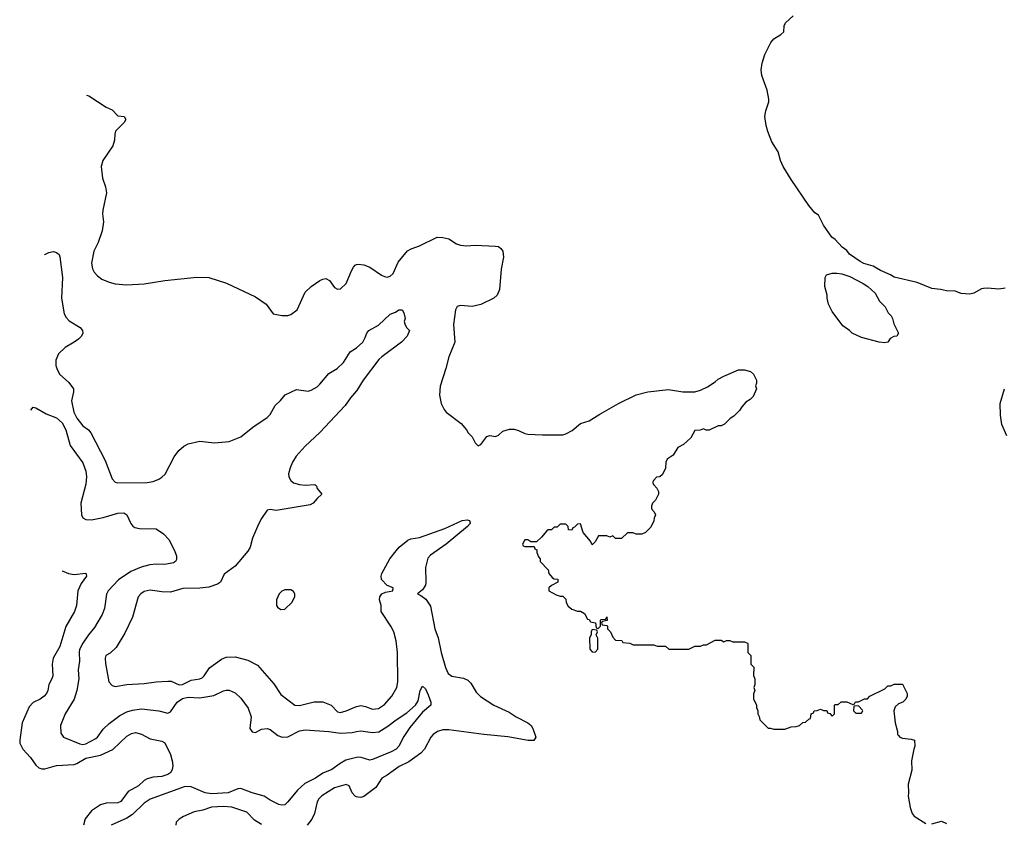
# Model space of a CAD drawing. Header units: inches. Extents: x 1771504 to 1971212, y 471788 to 643615.
# Tile 124 of 256: x 1787699 to 1794425, y 560529 to 566012. Entities that reach past the tile are written whole.
import ezdxf

# ---------------------------------------------------------------- set-up
doc = ezdxf.new("R2010")
doc.units = ezdxf.units.IN
doc.header["$MEASUREMENT"] = 0
doc.layers.add('B7586', color=7, linetype='Continuous')
doc.layers.add('B7596', color=7, linetype='Continuous')

msp = doc.modelspace()

# ---------------------------------------------------------------- linework, layer by layer
at = {"layer": 'B7586', "color": 5}
for points, elevation in [([(1788155.1, 565497.3), (1788170, 565493.1), (1788290, 565413.8), (1788330, 565396.6), (1788370, 565356.2), (1788411.8, 565350), (1788423.2, 565330), (1788412.9, 565310), (1788354, 565250), (1788348.4, 565230), (1788346.5, 565190), (1788334.2, 565150), (1788267.6, 565050), (1788254.3, 565010), (1788264, 564930), (1788284.9, 564870), (1788291.5, 564828.5), (1788267, 564710), (1788265.5, 564685.5), (1788271.9, 564631.9), (1788262.8, 564570), (1788234.7, 564490), (1788205.7, 564430), (1788188.8, 564348.8), (1788196.4, 564310), (1788207.8, 564287.7), (1788230, 564262), (1788260.5, 564240.5), (1788310, 564220.3), (1788350, 564208.7), (1788430, 564200.3), (1788548.9, 564208.9), (1788690, 564231.4), (1788910, 564253.4), (1788990, 564252), (1789112, 564212), (1789310, 564118), (1789382, 564070), (1789430, 564002), (1789490, 563992), (1789530, 563992), (1789550, 563998), (1789594, 564030), (1789649.2, 564150), (1789689.6, 564190.4), (1789750, 564230.6), (1789770, 564240.7), (1789790, 564244), (1789814.8, 564230), (1789850, 564182.8), (1789870, 564170.7), (1789890, 564173.4), (1789930, 564210.8), (1789964.4, 564295.6), (1789979.3, 564320.7), (1789990, 564334.8), (1790000, 564338.9)], 680), ([(1787867.6, 564406.3), (1787870.8, 564409.2), (1787897.4, 564422.6), (1787930, 564427.7), (1787950, 564422.6), (1787967.3, 564407.3), (1787973.1, 564393.1), (1787991.8, 564250), (1787983.3, 564110), (1788002.6, 564002.6), (1788016.7, 563976.7), (1788036, 563956), (1788110.8, 563910), (1788126.8, 563890), (1788130.7, 563870), (1788120.7, 563850), (1788100.7, 563830), (1788071.5, 563808.5), (1788010, 563774), (1787963.8, 563730), (1787946.6, 563686.6), (1787946.7, 563650), (1787952.4, 563630), (1787971.8, 563591.8), (1788033.9, 563533.9), (1788066, 563490), (1788066.4, 563470), (1788051.8, 563408.2), (1788069.6, 563330), (1788088.4, 563290), (1788130, 563238.5), (1788169.6, 563209.6), (1788185.4, 563190), (1788281.5, 563001.5), (1788330, 562876), (1788350, 562854), (1788370, 562847.7), (1788570, 562850.6), (1788610, 562857.3), (1788650, 562874), (1788670, 562886.8), (1788691.4, 562908.6), (1788754.9, 563025.1), (1788786.6, 563070), (1788821, 563099), (1788850, 563114), (1788930, 563133.4), (1789030, 563120.7), (1789130, 563130.7), (1789210, 563161.6), (1789290.9, 563229.1), (1789390, 563295.5), (1789410, 563316.3), (1789443.3, 563376.7), (1789479.6, 563410), (1789511.2, 563448.8), (1789590, 563486.7), (1789670, 563475.3), (1789690, 563480.3), (1789730, 563504.9), (1789750, 563521.7), (1789810, 563595.6), (1789867.6, 563630), (1789909.7, 563670), (1789956.8, 563743.2), (1789999.5, 563770), (1790000, 563770.5)], 660), ([(1790000, 563476.6), (1789959.5, 563430), (1789923.1, 563376.9), (1789750, 563191.2), (1789650, 563099.7), (1789587.2, 563030), (1789562, 562990), (1789545.7, 562950), (1789535.8, 562910), (1789536.4, 562890), (1789550, 562863.8), (1789570, 562848.7), (1789610, 562837), (1789650, 562832.4), (1789716, 562836), (1789726.4, 562826.4), (1789730.8, 562810), (1789762, 562770), (1789730, 562742), (1789704, 562710), (1789682, 562698), (1789450, 562658.7), (1789410, 562665.1), (1789390, 562662), (1789350, 562605.1), (1789330, 562565.6), (1789288.7, 562470), (1789272.8, 562410), (1789258.3, 562381.7), (1789170, 562279.3), (1789096.4, 562223.6), (1789071.5, 562170), (1789050, 562155.2), (1788990, 562136.1), (1788930, 562128.2), (1788812.8, 562127.2), (1788730, 562101.3), (1788670, 562104.4), (1788590, 562115.8), (1788550, 562106), (1788526, 562090), (1788507, 562070), (1788470.3, 561930), (1788418, 561822), (1788357.4, 561722.5), (1788316, 561684), (1788287.7, 561670), (1788282, 561650), (1788284.9, 561615.1), (1788308.4, 561490), (1788330, 561463), (1788350, 561456.4), (1788430, 561471.8), (1788550, 561476.5), (1788630, 561488.2), (1788710, 561493.8), (1788733, 561493), (1788787.9, 561467.9), (1788810, 561470.2), (1788870, 561499.7), (1788930, 561508.5), (1788944.2, 561515.8), (1788959.2, 561530), (1788996.2, 561583.8), (1789077.2, 561642.8), (1789110, 561657.2), (1789170, 561659.8), (1789257.9, 561637.9), (1789322.3, 561602.3), (1789435, 561475), (1789482.8, 561402.8), (1789577.3, 561330), (1789610, 561327), (1789710, 561351.8), (1789770, 561351.9), (1789827, 561330), (1789870, 561284.6), (1789890, 561279.7), (1789930, 561291), (1790000, 561319.7)], 660), ([(1787774.6, 563344.2), (1787790, 563364.7), (1787810, 563360.7), (1787879.4, 563319.4), (1787950, 563292.1), (1787990, 563258.3), (1788014.6, 563210), (1788042.7, 563102.7), (1788130, 562986), (1788150, 562927.3), (1788156.1, 562890), (1788150, 562839.3), (1788115.6, 562710), (1788121.7, 562630), (1788130.5, 562610), (1788150, 562598), (1788190, 562596.1), (1788270, 562611.2), (1788370, 562642), (1788410, 562643.5), (1788431.1, 562630), (1788456.9, 562570), (1788471.8, 562551.8), (1788484.4, 562544.4), (1788516.7, 562536.7), (1788630, 562534.7), (1788680.6, 562500.6), (1788719.3, 562459.3), (1788759.7, 562379.7), (1788770.2, 562349.8), (1788770, 562323.7), (1788762.6, 562310), (1788750, 562300.9), (1788689.3, 562290.7), (1788630, 562292.7), (1788588.2, 562288.2), (1788528.3, 562271.7), (1788458.2, 562241.8), (1788374.4, 562185.6), (1788303.9, 562110), (1788292.5, 562087.5), (1788277.7, 561990), (1788262.6, 561950), (1788210, 561860.5), (1788169.1, 561810.9), (1788130, 561753.1), (1788107.5, 561710), (1788104, 561690), (1788107.6, 561630), (1788097.7, 561570), (1788103.2, 561510), (1788090.1, 561429.9), (1788070.2, 561370), (1788010.3, 561270), (1787978, 561190), (1787978.7, 561138.7), (1787999.1, 561110), (1788110, 561064.6), (1788130, 561061.7), (1788150, 561065.8), (1788219.2, 561100.8), (1788230.7, 561110), (1788270, 561165.8), (1788310, 561205.4), (1788382, 561258), (1788430, 561283.2), (1788470, 561295.6), (1788530, 561305.6), (1788650, 561291.5), (1788710, 561274.6), (1788730, 561283.7), (1788773.4, 561350), (1788810, 561374.2), (1788850, 561384.9), (1788930, 561380.2), (1789024.1, 561395.9), (1789090, 561427.2), (1789110, 561432.1), (1789130, 561433.2), (1789170, 561413.8), (1789210, 561376.5), (1789259.7, 561310), (1789280.3, 561250), (1789270.3, 561170), (1789286.5, 561146.5), (1789310, 561143.6), (1789350, 561165.3), (1789390, 561170.2), (1789410, 561163.2), (1789462.3, 561122.3), (1789490.8, 561110.8), (1789530, 561114.1), (1789610, 561153.2), (1789650, 561161.8), (1789809.8, 561150.2), (1789890, 561139), (1789970, 561143), (1790000, 561149.1)], 640), ([(1787989, 562247.3), (1787990, 562247.3), (1788031.3, 562230), (1788070, 562221.6), (1788150.7, 562230.7), (1788154, 562210), (1788119, 562161), (1788096.5, 562110), (1788086.7, 562010), (1788073.1, 561970), (1788013.1, 561866.9), (1787972.5, 561730), (1787927.5, 561650), (1787921, 561610), (1787924, 561530), (1787918.9, 561510), (1787898, 561470), (1787890, 561429.3), (1787882.3, 561410), (1787865.7, 561390), (1787838.4, 561370), (1787790, 561347.2), (1787762.7, 561317.3), (1787715, 561210), (1787698.7, 561090), (1787700.5, 561070), (1787719.2, 561030), (1787772.4, 560972.4), (1787810, 560919.5), (1787830, 560902.2), (1787850, 560894.5), (1787870, 560894.5), (1787950, 560917.8), (1788070, 560924.4), (1788090, 560930.8), (1788150, 560967.5), (1788250, 560987.9), (1788334.3, 561025.7), (1788430, 561118.4), (1788462.9, 561137.1), (1788490, 561142.4), (1788530, 561132.2), (1788590, 561099.8), (1788670, 561084.2), (1788690, 561072.4), (1788730, 560992.8), (1788740.5, 560950), (1788744.1, 560915.9), (1788740.7, 560890), (1788731.3, 560870), (1788710, 560855.3), (1788670, 560841.3), (1788610, 560838), (1788570, 560827.4), (1788550, 560815), (1788510, 560778.6), (1788439.4, 560740.6), (1788388.6, 560671.4), (1788370, 560663.2), (1788290, 560659.9), (1788250, 560649.8), (1788190, 560608.9), (1788146.1, 560553.8), (1788133.6, 560510)], 620), ([(1790000, 560971.4), (1789926.7, 560953.3), (1789888.5, 560931.5), (1789830, 560889.1), (1789770, 560864.7), (1789720.2, 560830), (1789645.9, 560794.1), (1789595.5, 560750), (1789531, 560669), (1789510, 560649.8), (1789490, 560645.5), (1789469.6, 560650), (1789410, 560680.9), (1789368.9, 560708.9), (1789286.3, 560730), (1789210, 560760.5), (1789190, 560757), (1789123, 560730), (1789010, 560724.1), (1788966, 560730), (1788870, 560771.4), (1788830, 560774.9), (1788590, 560687.9), (1788550, 560659.5), (1788470, 560582.8), (1788430, 560558.8), (1788324.4, 560510)], 640), ([(1790000, 560704.5), (1789990, 560708.6), (1789969.8, 560730), (1789950, 560779.5), (1789930, 560786.9), (1789850, 560764.1), (1789762.6, 560710), (1789741.5, 560690), (1789730.2, 560670), (1789711.9, 560590), (1789694.2, 560550), (1789663.2, 560510)], 660), ([(1789350, 560514.4), (1789303.9, 560543.9), (1789250, 560598), (1789147.7, 560632.3), (1789090, 560637.7), (1789010, 560632.6), (1788950, 560612.6), (1788890, 560600.5), (1788818.8, 560570), (1788787.3, 560550), (1788768, 560530), (1788764.4, 560510)], 660)]:
    msp.add_lwpolyline(points, dxfattribs=dict(at, elevation=elevation))
at = {"layer": 'B7586', "color": 5, "elevation": 680}
msp.add_lwpolyline([(1789550, 562118), (1789510, 562118), (1789490, 562108), (1789472, 562090), (1789452, 562050), (1789452, 562010), (1789459.6, 561999.6), (1789483.6, 561983.6), (1789510, 561984.7), (1789558, 562030), (1789578, 562070), (1789578, 562090), (1789570, 562106)], close=True, dxfattribs=at)
at = {"layer": 'B7596', "color": 5}
for points, elevation in [([(1794430, 564179), (1794387.5, 564172.5), (1794310, 564179.3), (1794283.5, 564176.5), (1794270, 564174), (1794216.8, 564143.2), (1794190, 564137.2), (1794130, 564142.7), (1794090, 564157.2), (1794030, 564159), (1793990, 564169), (1793930, 564175.3), (1793830, 564217.2), (1793673.2, 564253.2), (1793648, 564270), (1793578.6, 564298.6), (1793529.1, 564329.1), (1793466.3, 564346.3), (1793440.2, 564360.2), (1793368, 564410), (1793350, 564435.3), (1793318, 564458), (1793268.7, 564510), (1793246.8, 564526.8), (1793189.6, 564609.6), (1793156.3, 564676.3), (1793130, 564692.7), (1793090, 564742.7), (1792970, 564919.5), (1792914.7, 565010), (1792895.6, 565050), (1792880.9, 565110), (1792837.5, 565177.5), (1792810, 565249.2), (1792797.7, 565290), (1792789.7, 565350.3), (1792795.6, 565390), (1792817, 565450), (1792816.2, 565470), (1792804.2, 565530), (1792768.3, 565630), (1792764.7, 565670), (1792770, 565716), (1792790, 565774.9), (1792830, 565856.9), (1792850, 565880.7), (1792898, 565910), (1792918.9, 565930), (1792921.7, 565970), (1792931.1, 565990), (1792982, 566038)], 680), ([(1790000, 564338.9), (1790010, 564343), (1790050, 564337.6), (1790090, 564321.1), (1790170, 564266.7), (1790190, 564258.4), (1790210, 564254.4), (1790230, 564259.3), (1790250, 564279.1), (1790284.8, 564355.2), (1790347.2, 564432.7), (1790372.1, 564447.9), (1790430, 564467.4), (1790550, 564525.8), (1790590, 564523.6), (1790630, 564514.9), (1790681.7, 564481.7), (1790710, 564472.1), (1790750, 564467.9), (1790811, 564471), (1790950, 564465.2), (1790970, 564461.7), (1790986.4, 564450), (1790999.6, 564430), (1791004.7, 564390), (1790988.1, 564308.1), (1790976.1, 564170), (1790959.6, 564130), (1790937.1, 564110), (1790850, 564067.3), (1790790, 564053.3), (1790710, 564060.5), (1790688.1, 564051.9), (1790675.3, 564030), (1790662.6, 563930), (1790670.5, 563810), (1790630.7, 563710), (1790610.8, 563630), (1790570.9, 563509.1), (1790567.1, 563447.1), (1790578, 563390), (1790598, 563350), (1790612, 563330), (1790714.4, 563254.4), (1790752, 563210), (1790762, 563190), (1790790, 563162), (1790810, 563122), (1790830, 563102), (1790850, 563111.3), (1790890, 563164), (1790910, 563170.7), (1790950, 563164.9), (1790970, 563174), (1790998.3, 563201.7), (1791043.9, 563216.1), (1791076.1, 563216.1), (1791106.5, 563206.5), (1791150, 563184.7), (1791170, 563181), (1791270, 563176.3), (1791410, 563177.3), (1791430, 563182), (1791473.1, 563206.9), (1791530, 563254.8), (1791590, 563270.8), (1791662, 563318), (1791790, 563390.5), (1791910, 563450.5), (1791990, 563470.7), (1792130, 563486.8), (1792230, 563471), (1792310, 563471), (1792350, 563481), (1792396.5, 563503.5), (1792450, 563538), (1792470, 563556), (1792510, 563578), (1792610, 563621), (1792650, 563621), (1792692, 563610), (1792712, 563590), (1792731.3, 563550), (1792731.3, 563530), (1792724.7, 563510), (1792731.3, 563490), (1792710, 563438), (1792690, 563418), (1792659.6, 563400.4), (1792631.6, 563368.4), (1792616.9, 563343.1), (1792576.9, 563303.1), (1792551.6, 563288.4), (1792514, 563250), (1792490, 563238), (1792470, 563238), (1792410, 563208), (1792388.4, 563208.4), (1792370, 563218), (1792347.3, 563207.3), (1792310, 563206), (1792283.6, 563156.4), (1792234, 563110), (1792194, 563090), (1792163.6, 563036.4), (1792122, 563010), (1792112, 562990), (1792111.6, 562948.4), (1792090, 562906), (1792071.6, 562888.4), (1792050, 562886), (1792030, 562866), (1792022, 562850), (1792030, 562834), (1792051.6, 562811.6), (1792062, 562790), (1792062, 562770), (1792042, 562730), (1792022, 562710), (1792014, 562690), (1792014, 562670), (1792034, 562650), (1792042, 562630), (1792032.7, 562607.3), (1792031.6, 562588.4), (1792010, 562546), (1791974, 562510), (1791950, 562498), (1791910, 562498), (1791890, 562506), (1791850, 562506), (1791810, 562468), (1791768.4, 562468.4), (1791750, 562486), (1791730, 562478), (1791710, 562486), (1791652.7, 562487.3), (1791630, 562446), (1791610, 562426), (1791598, 562450), (1791549.2, 562509.2), (1791530, 562568), (1791510, 562566), (1791490, 562546), (1791478, 562542), (1791470, 562526), (1791447.3, 562527.3), (1791446, 562550), (1791430, 562566), (1791390, 562566), (1791370, 562546), (1791350, 562546), (1791331.6, 562528.4), (1791310, 562528), (1791299.6, 562520.4), (1791263.6, 562476.4), (1791230, 562446), (1791190, 562446), (1791170, 562458), (1791150, 562458), (1791134, 562430), (1791138, 562418), (1791150, 562414), (1791212.7, 562412.7), (1791218, 562398), (1791231.6, 562391.6), (1791232.7, 562372.7), (1791243.6, 562343.6), (1791254, 562330), (1791254, 562310), (1791310, 562254), (1791314, 562230), (1791339.6, 562199.6), (1791350, 562192), (1791374, 562190), (1791374, 562170), (1791332, 562148), (1791314, 562130), (1791314, 562110), (1791363.6, 562083.6), (1791390, 562074), (1791410, 562074), (1791430, 562054), (1791432, 562030), (1791445.4, 562005.4), (1791470, 561984.7), (1791510, 561972), (1791530, 561972), (1791556.9, 561956.9), (1791578, 561918), (1791590, 561914), (1791598, 561898), (1791632.7, 561892.7), (1791638, 561858), (1791650, 561854), (1791666, 561870), (1791666, 561910), (1791670, 561914), (1791702, 561918), (1791710, 561934), (1791711.6, 561908.4), (1791678, 561902), (1791674, 561890), (1791678, 561878), (1791710, 561874), (1791714, 561870), (1791714, 561850), (1791734, 561830), (1791750, 561794), (1791770, 561774), (1791811.6, 561771.6), (1791818, 561758), (1791867.3, 561752.7), (1791890, 561742), (1792030, 561742), (1792052.7, 561732.7), (1792110, 561732), (1792132.7, 561712.7), (1792150, 561712), (1792270, 561712), (1792310, 561732), (1792350, 561732), (1792370, 561742), (1792390, 561742), (1792450, 561774), (1792490, 561774), (1792510, 561762), (1792528.4, 561771.6), (1792550, 561772), (1792570, 561762), (1792650, 561762), (1792670, 561754), (1792674, 561750), (1792674, 561690), (1792694, 561670), (1792694, 561610), (1792714, 561590), (1792712.7, 561532.7), (1792722, 561510), (1792722, 561470), (1792714, 561450), (1792722, 561430), (1792712.7, 561407.3), (1792712.7, 561372.7), (1792732, 561330), (1792732.7, 561312.7), (1792742, 561290), (1792742, 561270), (1792751.6, 561251.6), (1792754, 561230), (1792812.7, 561172.7), (1792827.3, 561172.7), (1792850, 561164.7), (1792925.4, 561165.4), (1792970, 561182), (1793003.6, 561183.6), (1793026, 561190), (1793048.4, 561211.6), (1793067.3, 561212.7), (1793090, 561234), (1793102, 561238), (1793106, 561270), (1793122, 561278), (1793126, 561290), (1793147.3, 561292.7), (1793170, 561302), (1793190, 561294), (1793212.7, 561292.7), (1793218, 561278), (1793232.7, 561272.7), (1793250, 561254), (1793266, 561270), (1793266, 561330), (1793270, 561334), (1793290, 561334), (1793310, 561352), (1793350, 561352), (1793390, 561334), (1793402, 561338), (1793408.4, 561351.6), (1793430, 561352), (1793470, 561372), (1793490, 561374), (1793506, 561390), (1793610, 561442), (1793630, 561462), (1793650, 561462), (1793672.7, 561472.7), (1793730, 561474), (1793762, 561410), (1793762, 561390), (1793752, 561370), (1793731, 561349), (1793702, 561338), (1793680.7, 561319.3), (1793670.8, 561290), (1793679.1, 561210), (1793696, 561150), (1793696, 561130), (1793701.4, 561121.4), (1793710.7, 561110.7), (1793730, 561104), (1793790, 561098), (1793811, 561090), (1793814.8, 561050), (1793806.8, 561030), (1793790.8, 560950), (1793794.4, 560885.6), (1793767.7, 560790), (1793770.7, 560730), (1793767.5, 560707.5), (1793782.8, 560630), (1793796, 560590), (1793810, 560571.3), (1793890, 560521)], 680), ([(1790000, 563770.5), (1790042, 563810), (1790059.4, 563840.6), (1790070, 563871.3), (1790084, 563890), (1790150, 563924.9), (1790230, 564000.7), (1790266.3, 564013.7), (1790288, 564030), (1790312, 564030), (1790322, 564010), (1790332, 563970), (1790324.7, 563950), (1790330, 563934), (1790342, 563910), (1790362, 563890), (1790346, 563850), (1790308, 563810), (1790171.8, 563710), (1790151.5, 563690), (1790046.2, 563550), (1790001.6, 563478.4), (1790000, 563476.6)], 660), ([(1794441.6, 563170), (1794407.6, 563247.6), (1794399.5, 563310), (1794396.4, 563390), (1794426, 563490)], 680), ([(1790000, 561319.7), (1790010, 561323.8), (1790030, 561326.4), (1790060.2, 561320.2), (1790110, 561301.5), (1790150, 561307.2), (1790190, 561333.8), (1790241.7, 561390), (1790275.8, 561450), (1790282.8, 561490), (1790280.3, 561690), (1790270, 561769), (1790254, 561830), (1790234.5, 561870), (1790167.3, 561970), (1790169.2, 562010), (1790157, 562050), (1790158.4, 562070), (1790172.3, 562090), (1790198.2, 562101.8), (1790248, 562110), (1790249, 562130), (1790210, 562147.3), (1790170, 562188), (1790167.2, 562210), (1790172.9, 562230), (1790227.7, 562330), (1790270, 562384.7), (1790290.8, 562410), (1790350, 562457.1), (1790370, 562465.2), (1790430, 562475), (1790602.9, 562537.1), (1790721.2, 562590), (1790754.7, 562594.7), (1790771, 562590), (1790775.5, 562575.5), (1790775.5, 562570), (1790758, 562550), (1790612.6, 562430), (1790505.9, 562354.1), (1790486.3, 562333.7), (1790470.7, 562269.2), (1790474.3, 562170), (1790470.8, 562149.2), (1790450, 562118), (1790416, 562090), (1790439, 562079), (1790473.5, 562053.5), (1790505.4, 562005.4), (1790535.2, 561850), (1790556.5, 561790), (1790577.2, 561690), (1790606.9, 561586.9), (1790625.6, 561545.6), (1790650, 561527.4), (1790730, 561514), (1790759.7, 561499.7), (1790779.7, 561479.7), (1790817.5, 561417.5), (1790847.8, 561387.8), (1790938.7, 561330), (1791042.6, 561282.6), (1791089.4, 561249.4), (1791170.5, 561210), (1791192.4, 561190), (1791204.9, 561170), (1791225.5, 561110), (1791211.6, 561088.4), (1791172.6, 561087.4), (1791034.3, 561114.3), (1790868.4, 561128.4), (1790630, 561161.6), (1790590, 561162.2), (1790553, 561150), (1790524.2, 561130), (1790507.9, 561112.1), (1790464.2, 561030), (1790438, 561002), (1790356.8, 560943.2), (1790290, 560910.6), (1790210, 560852.4), (1790171.7, 560830), (1790132.1, 560767.9), (1790050, 560706), (1790030, 560699.2), (1790010, 560700.4), (1790000, 560704.5)], 660), ([(1790000, 561149.1), (1790030, 561155.1), (1790110, 561142), (1790151.7, 561148.3), (1790214.5, 561185.5), (1790270, 561229.2), (1790343.5, 561276.5), (1790403.6, 561330), (1790421.1, 561358.9), (1790434.5, 561430), (1790450, 561458.8), (1790470, 561440.7), (1790490, 561400.7), (1790507.7, 561350), (1790507.3, 561330), (1790450, 561281.6), (1790364, 561176), (1790323.6, 561116.4), (1790288.1, 561050), (1790270, 561029.8), (1790237, 561010), (1790110, 560958.4), (1790090, 560955), (1790032.3, 560972.3), (1790010, 560973.9), (1790000, 560971.4)], 640), ([(1793930, 560518), (1793996.9, 560536.9), (1794030, 560522)], 680)]:
    msp.add_lwpolyline(points, dxfattribs=dict(at, elevation=elevation))
at = {"layer": 'B7596', "color": 5, "elevation": 680}
for points in [[(1793610, 563805.2), (1793570.7, 563809.3), (1793450, 563841.2), (1793386, 563870), (1793368, 563890), (1793322, 563922), (1793250, 564018), (1793225.2, 564070), (1793215.3, 564110), (1793215.3, 564130), (1793199, 564190), (1793201.2, 564250), (1793209.6, 564270.4), (1793250, 564280.7), (1793281.4, 564281.4), (1793315.9, 564275.9), (1793370, 564258.8), (1793462, 564210), (1793492, 564190), (1793543.6, 564143.6), (1793572, 564090), (1793612, 564050), (1793632, 564010), (1793652, 563990), (1793662, 563970), (1793670, 563934), (1793702, 563870), (1793692, 563850), (1793670, 563848.7), (1793646.4, 563833.6), (1793630, 563809)], [(1791610, 561846), (1791602, 561830), (1791602, 561810), (1791592, 561790), (1791592.7, 561712.7), (1791610, 561694), (1791630, 561692), (1791648.4, 561711.6), (1791648.4, 561788.4), (1791638, 561810), (1791646, 561830), (1791642, 561842)], [(1793430, 561326), (1793398, 561322), (1793394, 561290), (1793410, 561274), (1793450, 561274), (1793458, 561290), (1793456.4, 561296.4)]]:
    msp.add_lwpolyline(points, close=True, dxfattribs=at)

doc.saveas('drawing.dxf')
